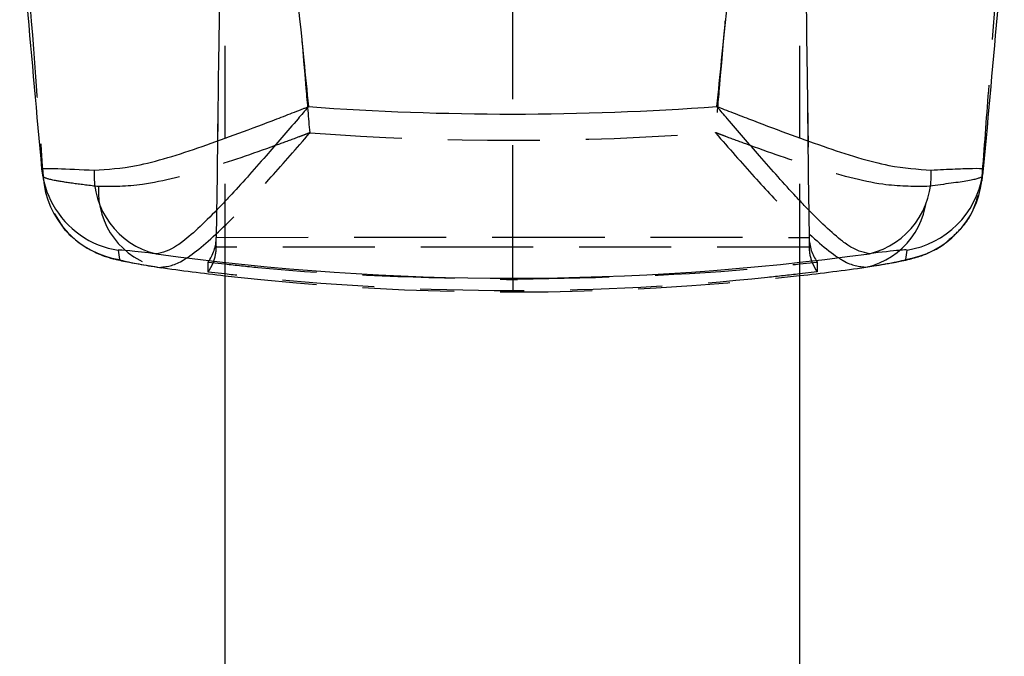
# Model space of a CAD drawing. Extents: x 75 to 757, y 20 to 569.
# Tile 38 of 49: x 444 to 471, y 458 to 475. Entities that reach past the tile are written whole.
import ezdxf

# ---------------------------------------------------------------- set-up
doc = ezdxf.new("R2010")
doc.units = 0
doc.header["$LTSCALE"] = 2
doc.linetypes.add('HIDDEN', pattern=[1.905, 1.27, -0.635])
doc.layers.get('0').update_dxf_attribs({"linetype": 'CONTINUOUS'})

msp = doc.modelspace()

# ---------------------------------------------------------------- linework, layer by layer
at = {"color": 7, "linetype": 'HIDDEN'}
for p, q in [((457.575006, 469.359074), (457.575006, 558.362533)), ((450.473291, 558.199693), (449.387428, 469.35435)), ((464.67672, 558.199693), (465.762584, 469.35435)), ((449.627107, 554.655899), (449.627107, 468.619202)), ((465.497107, 554.655899), (465.497107, 468.620796)), ((450.318562, 545.30235), (449.387428, 469.087292)), ((464.831449, 545.30235), (465.762583, 469.087307)), ((444.603931, 471.020121), (444.570944, 471.24428)), ((470.57371, 471.24945), (470.541128, 471.02489)), ((470.541128, 471.02489), (470.530329, 470.914934)), ((444.914118, 470.008228), (445.029855, 469.825287)), ((449.387428, 469.354365), (457.575006, 469.359074)), ((449.387428, 469.087292), (449.387428, 469.35435)), ((457.575006, 469.359074), (465.762583, 469.354365)), ((457.575006, 468.193639), (457.575006, 469.359074)), ((465.762584, 469.35435), (465.762584, 469.087292)), ((457.575006, 469.082598), (449.387428, 469.087307)), ((465.762583, 469.087307), (457.575006, 469.082598)), ((457.575006, 468.227793), (457.575006, 467.87766)), ((457.575006, 467.87766), (457.555212, 467.87763))]:
    msp.add_line(p, q, dxfattribs=at)
at = {"color": 7, "linetype": 'CONTINUOUS'}
for p, q in [((444.593713, 471.050699), (444.613231, 470.913876)), ((470.532792, 470.919196), (470.552747, 471.073646)), ((470.57371, 471.24945), (470.551806, 471.075241)), ((446.679246, 468.998391), (446.716506, 468.738307)), ((468.429862, 468.74388), (468.466658, 469.003845)), ((449.159565, 468.669091), (449.627107, 468.619202)), ((449.159565, 468.394775), (449.159565, 468.669091)), ((449.627107, 468.619202), (449.627107, 454.711769)), ((465.497107, 468.620796), (465.987322, 468.673367)), ((465.497107, 468.620796), (465.497107, 454.711769)), ((465.987322, 468.673367), (465.987322, 468.399156)), ((449.627107, 468.342919), (449.159565, 468.394775)), ((465.987322, 468.399156), (465.497107, 468.344529)), ((457.406582, 468.193416), (457.575006, 468.19352)), ((457.555212, 468.193669), (457.575006, 468.193639)), ((457.574981, 468.19352), (457.70375, 468.193446))]:
    msp.add_line(p, q, dxfattribs=at)
for centre, radius, start, end in [((447.060036, 471.468623), 2.499182, 185.1501785, 208.857325), ((448.247841, 471.072146), 2.236888, 176.4761487, 256.3989537), ((466.898919, 471.077108), 2.236915, 283.6184582, 3.5203778), ((447.096448, 471.208919), 2.499656, 184.3316458, 261.2573005), ((468.048637, 471.214324), 2.499685, 278.7723597, 353.1211161)]:
    msp.add_arc(centre, radius, start, end, dxfattribs=at)
at = {"color": 8, "linetype": 'CONTINUOUS'}
for centre, radius, start, end in [((468.084178, 471.474058), 2.499648, 278.8016109, 350.8192646), ((447.060579, 471.468951), 2.499816, 208.8579086, 261.225586)]:
    msp.add_arc(centre, radius, start, end, dxfattribs=at)
at = {"color": 7, "linetype": 'HIDDEN'}
for centre, radius, start, end in [((448.277707, 470.622141), 2.148011, 176.424802, 257.5853972), ((466.869582, 470.627238), 2.147994, 282.4327277, 3.5636513)]:
    msp.add_arc(centre, radius, start, end, dxfattribs=at)
at = {"color": 7, "linetype": 'CONTINUOUS'}
for centre, major_axis, ratio, start_param, end_param in [((457.555212, 538.379297), (71.253, 0), 0.920919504, 4.63341373, 4.791905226), ((457.555212, 538.379297), (71.253, 0), 0.984556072, 4.573940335, 4.851361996), ((448.187517, 469.082856), (0.855497, 0.855005), 0.984206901, 4.879457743, 5.123915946), ((466.962494, 469.082856), (0.855497, -0.855005), 0.984206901, 4.302781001, 4.540866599), ((457.555212, 540.133365), (0, 72.287471), 0.985689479, 3.004477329, 3.030094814), ((457.555212, 540.133365), (0, 72.287471), 0.985689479, 3.253285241, 3.279239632)]:
    msp.add_ellipse(centre, major_axis=major_axis, ratio=ratio, start_param=start_param, end_param=end_param, dxfattribs=at)
at = {"color": 7, "linetype": 'HIDDEN'}
for centre, major_axis, ratio, start_param, end_param in [((457.555212, 540.133365), (71.253, 0), 0.955716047, 4.634015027, 4.791315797), ((448.187517, 469.388111), (0.855497, -0.855005), 0.984206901, 0.15057472, 0.764933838), ((466.962494, 469.388111), (0.855497, 0.855005), 0.984206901, 2.376658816, 2.986564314), ((448.187517, 469.082856), (0.855497, 0.855005), 0.984206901, 5.123915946, 5.49381686), ((466.962494, 469.082856), (0.855497, -0.855005), 0.984206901, 3.930953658, 4.302781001), ((457.555212, 540.133365), (0, 72.287471), 0.985689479, 3.030094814, 3.253285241)]:
    msp.add_ellipse(centre, major_axis=major_axis, ratio=ratio, start_param=start_param, end_param=end_param, dxfattribs=at)
for points, knots in [([(443.956731, 479.546059), (444.112376, 477.499807), (444.328553, 474.657754), (444.543691, 471.815874), (444.603931, 471.020121)], [0, 0, 0, 0, 0.719990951, 1, 1, 1, 1]), ([(451.976548, 472.244773), (451.941746, 472.651784), (451.731824, 475.106816), (451.520987, 477.561862), (451.345104, 479.609896)], [0, 0, 0, 0, 0.165786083, 1, 1, 1, 1]), ([(463.76532, 479.131017), (463.602665, 477.24361), (463.404932, 474.949176), (463.20807, 472.654749), (463.173147, 472.247724)], [0, 0, 0, 0, 0.822602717, 1, 1, 1, 1]), ([(470.541128, 471.02489), (470.601474, 471.819336), (470.805049, 474.499374), (471.009632, 477.179561), (471.15357, 479.065258)], [0, 0, 0, 0, 0.296430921, 1, 1, 1, 1]), ([(451.976548, 472.244773), (451.970748, 472.242571), (451.963969, 472.239996), (451.950122, 472.234806), (451.918497, 472.222821), (451.823512, 472.187075), (451.556017, 472.086658), (450.667697, 471.75746), (449.153664, 471.236681), (447.412389, 470.75431), (446.522351, 470.755548), (446.133876, 470.756088)], [0, 0, 0, 0, 0.002604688, 0.00304402, 0.006209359, 0.016807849, 0.045689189, 0.126488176, 0.417851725, 0.745910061, 1, 1, 1, 1]), ([(447.815919, 468.524356), (448.007618, 468.544031), (448.237175, 468.567591), (448.846862, 468.960559), (449.358291, 469.406709), (450.151146, 470.202944), (450.912008, 471.02314), (451.61042, 471.82132), (451.972901, 472.240556), (451.976548, 472.244773)], [0, 0, 0, 0, 0.224785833, 0.269176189, 0.53209629, 0.596548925, 0.791099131, 0.997898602, 1, 1, 1, 1]), ([(463.173147, 472.247724), (463.176796, 472.243507), (463.539164, 471.824596), (464.23744, 471.027141), (464.998016, 470.207453), (465.790658, 469.411605), (466.301946, 468.965538), (466.91125, 468.5727), (467.140561, 468.549221), (467.332031, 468.529616)], [0, 0, 0, 0, 0.002102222, 0.20882006, 0.403302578, 0.467803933, 0.730729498, 0.775164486, 1, 1, 1, 1]), ([(469.013423, 470.760752), (468.625077, 470.760121), (467.735437, 470.758676), (465.994868, 471.240639), (464.481471, 471.760915), (463.593659, 472.089714), (463.326205, 472.190072), (463.231213, 472.225787), (463.199581, 472.237774), (463.185729, 472.242959), (463.178948, 472.245527), (463.173147, 472.247724)], [0, 0, 0, 0, 0.25418699, 0.582303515, 0.873508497, 0.954302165, 0.983186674, 0.993787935, 0.996955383, 0.99739532, 1, 1, 1, 1]), ([(446.133876, 470.756088), (445.893606, 470.785348), (445.406288, 470.844695), (444.778436, 470.943742), (444.671492, 470.99055), (444.603931, 471.020121)], [0, 0, 0, 0, 0.26370465, 0.534848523, 1, 1, 1, 1]), ([(470.541128, 471.02489), (470.460994, 470.990129), (470.310704, 470.924937), (469.426275, 470.813003), (469.013423, 470.760752)], [0, 0, 0, 0, 0.533199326, 1, 1, 1, 1]), ([(469.604932, 469.269742), (469.727769, 469.375839), (470.005367, 469.615608), (470.291786, 470.046667), (470.388174, 470.375487), (470.426606, 470.506598)], [0, 0, 0, 0, 0.323061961, 0.730085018, 1, 1, 1, 1]), ([(449.627107, 468.619202), (449.929723, 468.585865), (452.520788, 468.30043), (455.115152, 468.246081), (457.406515, 468.19808)], [0, 0, 0, 0, 0.116792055, 1, 1, 1, 1]), ([(457.703817, 468.198125), (460.008402, 468.246522), (462.607411, 468.301103), (465.203063, 468.588265), (465.497107, 468.620796)], [0, 0, 0, 0, 0.886716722, 1, 1, 1, 1]), ([(457.555212, 467.87763), (457.537616, 467.877678), (455.194779, 467.884026), (452.552816, 468.011047), (449.929732, 468.308592), (449.627107, 468.342919)], [0, 0, 0, 0, 0.006649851, 0.885397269, 1, 1, 1, 1]), ([(465.497107, 468.344529), (465.203054, 468.311033), (462.575415, 468.011717), (459.935451, 467.883888), (457.586004, 467.877689), (457.575006, 467.87766)], [0, 0, 0, 0, 0.111442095, 0.995840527, 1, 1, 1, 1])]:
    msp.add_open_spline(points, degree=3, knots=knots, dxfattribs=at)
at = {"color": 7, "linetype": 'CONTINUOUS'}
for points, knots in [([(451.345104, 478.796948), (451.497765, 477.279687), (451.69335, 475.335826), (451.890557, 473.392111), (451.933836, 472.965543)], [0, 0, 0, 0, 0.780539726, 1, 1, 1, 1]), ([(463.215014, 472.968359), (463.258312, 473.394927), (463.442568, 475.210212), (463.625429, 477.025623), (463.76532, 478.414435)], [0, 0, 0, 0, 0.234986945, 1, 1, 1, 1]), ([(444.570944, 471.24428), (444.434958, 472.757079), (444.232138, 475.013394), (444.031294, 477.269919), (443.965111, 478.013505)], [0, 0, 0, 0, 0.670473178, 1, 1, 1, 1]), ([(471.14527, 477.630157), (471.090469, 477.015176), (470.900934, 474.88817), (470.709672, 472.761346), (470.57371, 471.24945)], [0, 0, 0, 0, 0.2891298, 1, 1, 1, 1]), ([(446.015182, 471.209634), (446.386105, 471.233027), (447.232626, 471.286414), (448.97273, 471.84149), (450.511866, 472.414323), (451.465726, 472.783609), (451.740374, 472.890312), (451.863101, 472.938022), (451.910471, 472.956462), (451.928035, 472.963288), (451.933836, 472.965543)], [0, 0, 0, 0, 0.243748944, 0.556285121, 0.871088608, 0.943389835, 0.979143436, 0.992270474, 0.997446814, 1, 1, 1, 1]), ([(451.933836, 472.965543), (451.93018, 472.961281), (451.833955, 472.849116), (451.438249, 472.387309), (450.690941, 471.518661), (449.974304, 470.713388), (449.185593, 469.876701), (448.699794, 469.41486), (448.118241, 468.984193), (447.902657, 468.937313), (447.721815, 468.897987)], [0, 0, 0, 0, 0.002056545, 0.054125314, 0.223090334, 0.428071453, 0.486304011, 0.740522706, 0.782338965, 1, 1, 1, 1]), ([(467.425612, 468.903084), (467.245004, 468.942348), (467.029676, 468.98916), (466.448482, 469.419727), (465.962799, 469.881481), (465.174234, 470.71779), (464.457563, 471.52279), (463.710389, 472.390823), (463.314682, 472.85224), (463.218672, 472.964097), (463.215014, 472.968359)], [0, 0, 0, 0, 0.21770251, 0.259554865, 0.513785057, 0.572061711, 0.776983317, 0.946004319, 0.997942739, 1, 1, 1, 1]), ([(463.215014, 472.968359), (463.220816, 472.966104), (463.23834, 472.959293), (463.285605, 472.940921), (463.408002, 472.893349), (463.682703, 472.786757), (464.636236, 472.417797), (466.1752, 471.845513), (467.914675, 471.290938), (468.760824, 471.237764), (469.131612, 471.214462)], [0, 0, 0, 0, 0.00255376, 0.007713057, 0.020809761, 0.056473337, 0.128919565, 0.443574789, 0.7561709, 1, 1, 1, 1]), ([(444.570944, 471.24428), (444.591736, 471.249654), (444.633913, 471.260555), (445.033546, 471.254022), (445.639007, 471.226644), (446.015182, 471.209634)], [0, 0, 0, 0, 0.269104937, 0.545892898, 1, 1, 1, 1]), ([(469.131612, 471.214462), (469.365263, 471.225252), (469.839141, 471.247136), (470.42363, 471.268252), (470.516298, 471.256643), (470.57371, 471.24945)], [0, 0, 0, 0, 0.2700968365, 0.5477977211, 1, 1, 1, 1]), ([(445.029855, 469.825287), (445.063876, 469.768263), (445.17781, 469.577292), (445.438196, 469.324764), (445.761426, 469.082316), (446.059596, 468.925975), (446.287847, 468.83742), (446.450652, 468.786854), (446.604992, 468.746405), (446.830495, 468.695999), (447.208282, 468.624256), (447.615332, 468.554435), (447.857879, 468.516863), (447.869342, 468.515087)], [0, 0, 0, 0, 0.039331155, 0.131719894, 0.212790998, 0.281133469, 0.337067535, 0.382834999, 0.444958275, 0.555840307, 0.781544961, 0.989676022, 1, 1, 1, 1]), ([(467.545298, 468.564961), (467.650257, 468.582092), (467.976866, 468.6354), (468.272873, 468.693271), (468.518635, 468.746497), (468.691594, 468.79078), (468.917236, 468.861649), (469.210096, 468.993543), (469.457554, 469.126381), (469.58045, 469.245927), (469.604932, 469.269742)], [0, 0, 0, 0, 0.137831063, 0.428900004, 0.588042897, 0.699461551, 0.778293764, 0.864775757, 0.973061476, 1, 1, 1, 1]), ([(447.721815, 468.897987), (447.44418, 468.930622), (446.836997, 469.001993), (446.734744, 468.999658), (446.679246, 468.998391)], [0, 0, 0, 0, 0.457249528, 1, 1, 1, 1]), ([(468.466658, 469.003845), (468.428951, 469.006212), (468.345335, 469.01146), (467.751598, 468.941496), (467.425612, 468.903084)], [0, 0, 0, 0, 0.450960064, 1, 1, 1, 1]), ([(446.716506, 468.738307), (446.760641, 468.722164), (446.855721, 468.687387), (447.480923, 468.581235), (447.815919, 468.524356)], [0, 0, 0, 0, 0.464179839, 1, 1, 1, 1]), ([(467.332031, 468.529616), (467.629144, 468.57988), (468.262955, 468.687104), (468.371957, 468.724182), (468.429862, 468.74388)], [0, 0, 0, 0, 0.468772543, 1, 1, 1, 1]), ([(457.406515, 468.19808), (457.438473, 468.196059), (457.487998, 468.192928), (457.537612, 468.193475), (457.555212, 468.193669)], [0, 0, 0, 0, 0.645268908, 1, 1, 1, 1]), ([(457.575006, 468.193639), (457.586005, 468.193544), (457.628988, 468.193174), (457.671893, 468.196012), (457.703817, 468.198125)], [0, 0, 0, 0, 0.25591203, 1, 1, 1, 1])]:
    msp.add_open_spline(points, degree=3, knots=knots, dxfattribs=at)

doc.saveas('drawing.dxf')
